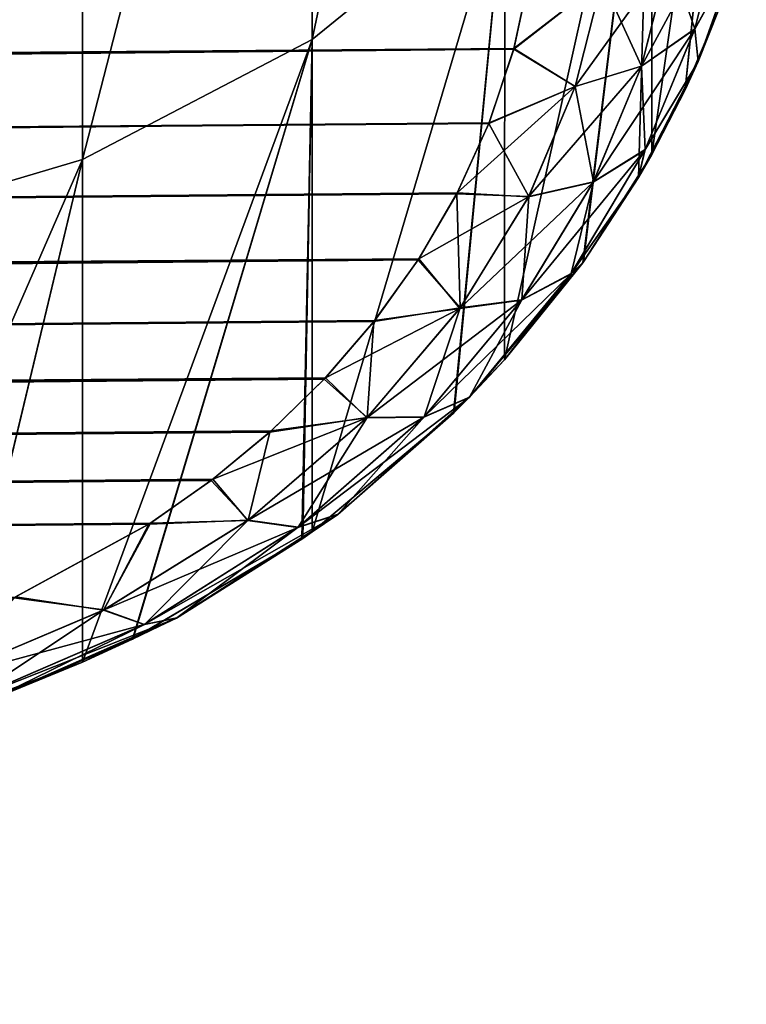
# Model space of a CAD drawing. Header units: millimetres. Extents: x -128 to 173, y -40 to 30.
# Tile 243 of 256: x 172.208 to 172.797, y -22.635 to -21.837. Entities that reach past the tile are written whole.
import ezdxf

# ---------------------------------------------------------------- set-up
doc = ezdxf.new("R2010")
doc.units = ezdxf.units.MM
doc.header["$LTSCALE"] = 56.728605
for name, color, linetype in [('261', 7, 'CONTINUOUS'), ('262', 7, 'CONTINUOUS'), ('265', 7, 'CONTINUOUS'), ('267', 7, 'CONTINUOUS')]:
    doc.layers.add(name, color=color, linetype=linetype)

msp = doc.modelspace()

# ---------------------------------------------------------------- linework, layer by layer
at = {"layer": '261', "color": 7, "linetype": 'CONTINUOUS'}
for points in [[(172.44463, -21.85268, -5.02936), (172.44463, -21.22486, -7.23458), (172.60102, -21.11084, -7.09312), (172.44463, -21.85268, -5.02936)], [(172.60102, -21.72558, -4.89685), (172.44463, -21.85268, -5.02936), (172.60102, -21.11084, -7.09312), (172.60102, -21.72558, -4.89685)], [(172.44463, -21.22488, 7.23452), (172.44463, -21.85269, 5.0293), (172.60102, -21.11084, 7.09311), (172.44463, -21.22488, 7.23452)], [(172.60102, -21.11084, 7.09311), (172.44463, -21.85269, 5.0293), (172.60102, -21.72558, 4.89683), (172.60102, -21.11084, 7.09311)], [(172.25859, -21.95005, -5.12134), (172.25859, -21.31311, -7.33376), (172.44463, -21.22486, -7.23458), (172.25859, -21.95005, -5.12134)], [(172.44463, -21.85268, -5.02936), (172.25859, -21.95005, -5.12134), (172.44463, -21.22486, -7.23458), (172.44463, -21.85268, -5.02936)], [(172.25859, -21.31311, 7.33378), (172.25859, -21.95005, 5.12136), (172.44463, -21.22488, 7.23452), (172.25859, -21.31311, 7.33378)], [(172.44463, -21.22488, 7.23452), (172.25859, -21.95005, 5.12136), (172.44463, -21.85269, 5.0293), (172.44463, -21.22488, 7.23452)], [(172.05185, -22.01134, -5.17689), (172.05185, -21.36888, -7.39395), (172.25859, -21.31311, -7.33376), (172.05185, -22.01134, -5.17689)], [(172.25859, -21.95005, -5.12134), (172.05185, -22.01134, -5.17689), (172.25859, -21.31311, -7.33376), (172.25859, -21.95005, -5.12134)], [(172.05185, -21.36888, 7.39394), (172.05185, -22.01135, 5.17689), (172.25859, -21.31311, 7.33378), (172.05185, -21.36888, 7.39394)], [(172.25859, -21.31311, 7.33378), (172.05185, -22.01135, 5.17689), (172.25859, -21.95005, 5.12136), (172.25859, -21.31311, 7.33378)], [(172.72028, -21.5749, 4.72798), (172.71995, -21.94612, 2.49542), (172.79667, -21.40915, 4.52246), (172.72028, -21.5749, 4.72798)], [(172.71995, -21.94612, 2.49542), (172.74699, -21.89344, 2.44251), (172.79667, -21.40915, 4.52246), (172.71995, -21.94612, 2.49542)], [(172.71996, -21.94609, -2.4954), (172.72028, -21.5749, -4.72798), (172.79667, -21.40915, -4.52244), (172.71996, -21.94609, -2.4954)], [(172.74722, -21.89296, -2.44202), (172.71996, -21.94609, -2.4954), (172.79667, -21.40915, -4.52244), (172.74722, -21.89296, -2.44202)], [(172.79667, -21.40915, 4.52246), (172.74699, -21.89344, 2.44251), (172.7744, -21.82852, 2.37484), (172.79667, -21.40915, 4.52246)], [(172.77449, -21.82829, -2.3746), (172.74722, -21.89296, -2.44202), (172.79667, -21.40915, -4.52244), (172.77449, -21.82829, -2.3746)], [(172.60102, -21.72558, 4.89683), (172.60066, -22.11258, 2.65201), (172.72028, -21.5749, 4.72798), (172.60102, -21.72558, 4.89683)], [(172.60066, -22.11258, 2.65201), (172.66418, -22.03382, 2.57983), (172.72028, -21.5749, 4.72798), (172.60066, -22.11258, 2.65201)], [(172.60068, -22.11256, -2.65199), (172.60102, -21.72558, -4.89685), (172.72028, -21.5749, -4.72798), (172.60068, -22.11256, -2.65199)], [(172.66463, -22.0332, -2.57924), (172.60068, -22.11256, -2.65199), (172.72028, -21.5749, -4.72798), (172.66463, -22.0332, -2.57924)], [(172.72028, -21.5749, 4.72798), (172.66418, -22.03382, 2.57983), (172.70936, -21.9646, 2.51357), (172.72028, -21.5749, 4.72798)], [(172.71996, -21.94609, -2.4954), (172.66463, -22.0332, -2.57924), (172.72028, -21.5749, -4.72798), (172.71996, -21.94609, -2.4954)], [(172.71995, -21.94612, 2.49542), (172.72028, -21.5749, 4.72798), (172.70936, -21.9646, 2.51357), (172.71995, -21.94612, 2.49542)], [(172.44456, -22.252, -2.77211), (172.44463, -21.85268, -5.02936), (172.60102, -21.72558, -4.89685), (172.44456, -22.252, -2.77211)], [(172.55987, -22.15515, -2.68969), (172.44456, -22.252, -2.77211), (172.60102, -21.72558, -4.89685), (172.55987, -22.15515, -2.68969)], [(172.44463, -21.85269, 5.0293), (172.44456, -22.25201, 2.77209), (172.60102, -21.72558, 4.89683), (172.44463, -21.85269, 5.0293)], [(172.44456, -22.25201, 2.77209), (172.55925, -22.15576, 2.69022), (172.60102, -21.72558, 4.89683), (172.44456, -22.25201, 2.77209)], [(172.60102, -21.72558, 4.89683), (172.55925, -22.15576, 2.69022), (172.60066, -22.11258, 2.65201), (172.60102, -21.72558, 4.89683)], [(172.60068, -22.11256, -2.65199), (172.55987, -22.15515, -2.68969), (172.60102, -21.72558, -4.89685), (172.60068, -22.11256, -2.65199)], [(172.25846, -22.35783, -2.85714), (172.25859, -21.95005, -5.12134), (172.44463, -21.85268, -5.02936), (172.25846, -22.35783, -2.85714)], [(172.29964, -22.33869, -2.84215), (172.25846, -22.35783, -2.85714), (172.44463, -21.85268, -5.02936), (172.29964, -22.33869, -2.84215)], [(172.25859, -21.95005, 5.12136), (172.25846, -22.35783, 2.85714), (172.44463, -21.85269, 5.0293), (172.25859, -21.95005, 5.12136)], [(172.25846, -22.35783, 2.85714), (172.299, -22.339, 2.8424), (172.44463, -21.85269, 5.0293), (172.25846, -22.35783, 2.85714)], [(172.44463, -21.85269, 5.0293), (172.299, -22.339, 2.8424), (172.43632, -22.25785, 2.77693), (172.44463, -21.85269, 5.0293)], [(172.43703, -22.25735, -2.77653), (172.29964, -22.33869, -2.84215), (172.44463, -21.85268, -5.02936), (172.43703, -22.25735, -2.77653)], [(172.44456, -22.25201, 2.77209), (172.44463, -21.85269, 5.0293), (172.43632, -22.25785, 2.77693), (172.44456, -22.25201, 2.77209)], [(172.44456, -22.252, -2.77211), (172.43703, -22.25735, -2.77653), (172.44463, -21.85268, -5.02936), (172.44456, -22.252, -2.77211)], [(172.05176, -22.42423, -2.90764), (172.05185, -22.01134, -5.17689), (172.25859, -21.95005, -5.12134), (172.05176, -22.42423, -2.90764)], [(172.15115, -22.3981, -2.88809), (172.05176, -22.42423, -2.90764), (172.25859, -21.95005, -5.12134), (172.15115, -22.3981, -2.88809)], [(172.05185, -22.01135, 5.17689), (172.05178, -22.42423, 2.90763), (172.25859, -21.95005, 5.12136), (172.05185, -22.01135, 5.17689)], [(172.05178, -22.42423, 2.90763), (172.15079, -22.39822, 2.88817), (172.25859, -21.95005, 5.12136), (172.05178, -22.42423, 2.90763)], [(172.25859, -21.95005, 5.12136), (172.15079, -22.39822, 2.88817), (172.25846, -22.35783, 2.85714), (172.25859, -21.95005, 5.12136)], [(172.25846, -22.35783, -2.85714), (172.15115, -22.3981, -2.88809), (172.25859, -21.95005, -5.12134), (172.25846, -22.35783, -2.85714)], [(172.70938, -21.96457, -2.51354), (172.66463, -22.0332, -2.57924), (172.71996, -21.94609, -2.4954), (172.70938, -21.96457, -2.51354)]]:
    msp.add_3dface(points, dxfattribs=at)
at = {"layer": '262', "color": 7, "linetype": 'CONTINUOUS'}
for points in [[(132.56122, -21.87109, -1.57183), (132.50749, -21.89989, -1.63178), (172.63713, -21.46264, -1.43785), (132.56122, -21.87109, -1.57183)], [(172.63713, -21.46264, -1.43785), (132.50749, -21.89989, -1.63178), (172.63295, -21.58643, -1.70566), (172.63713, -21.46264, -1.43785)], [(132.63862, -21.82919, -1.47927), (132.56122, -21.87109, -1.57183), (172.63713, -21.46264, -1.43785), (132.63862, -21.82919, -1.47927)], [(132.35808, -21.97866, -1.78321), (132.18942, -22.06516, -1.93224), (172.63295, -21.58643, -1.70566), (132.35808, -21.97866, -1.78321)], [(172.63295, -21.58643, -1.70566), (132.18942, -22.06516, -1.93224), (172.62809, -21.73087, -1.96287), (172.63295, -21.58643, -1.70566)], [(132.50749, -21.89989, -1.63178), (132.35808, -21.97866, -1.78321), (172.63295, -21.58643, -1.70566), (132.50749, -21.89989, -1.63178)], [(132.37415, -21.97028, 1.76787), (132.52185, -21.8922, 1.61605), (172.63295, -21.58638, 1.70557), (132.37415, -21.97028, 1.76787)], [(172.62809, -21.73087, 1.96287), (132.37415, -21.97028, 1.76787), (172.63295, -21.58638, 1.70557), (172.62809, -21.73087, 1.96287)], [(132.52185, -21.8922, 1.61605), (132.56102, -21.8712, 1.57206), (172.63295, -21.58638, 1.70557), (132.52185, -21.8922, 1.61605)], [(132.56102, -21.8712, 1.57206), (132.65131, -21.82228, 1.46334), (172.63295, -21.58638, 1.70557), (132.56102, -21.8712, 1.57206)], [(132.18942, -22.06516, -1.93224), (132.00199, -22.15796, -2.07635), (172.62809, -21.73087, -1.96287), (132.18942, -22.06516, -1.93224)], [(172.62809, -21.73087, -1.96287), (132.00199, -22.15796, -2.07635), (172.62189, -21.79682, -2.0663), (172.62809, -21.73087, -1.96287)], [(132.0223, -22.14807, 2.06167), (132.20761, -22.05596, 1.91713), (172.62809, -21.73087, 1.96287), (132.0223, -22.14807, 2.06167)], [(172.62183, -21.79719, 2.06687), (132.0223, -22.14807, 2.06167), (172.62809, -21.73087, 1.96287), (172.62183, -21.79719, 2.06687)], [(132.20761, -22.05596, 1.91713), (132.37415, -21.97028, 1.76787), (172.62809, -21.73087, 1.96287), (132.20761, -22.05596, 1.91713)], [(172.62189, -21.79682, -2.0663), (132.00199, -22.15796, -2.07635), (172.60832, -21.86012, -2.15894), (172.62189, -21.79682, -2.0663)], [(172.60816, -21.86068, 2.15974), (132.0223, -22.14807, 2.06167), (172.62183, -21.79719, 2.06687), (172.60816, -21.86068, 2.15974)], [(131.79883, -22.25412, -2.21174), (131.79212, -22.25722, -2.21589), (172.60832, -21.86012, -2.15894), (131.79883, -22.25412, -2.21174)], [(172.60832, -21.86012, -2.15894), (131.79212, -22.25722, -2.21589), (172.58821, -21.92027, -2.2417), (172.60832, -21.86012, -2.15894)], [(132.00199, -22.15796, -2.07635), (131.79883, -22.25412, -2.21174), (172.60832, -21.86012, -2.15894), (132.00199, -22.15796, -2.07635)], [(131.81961, -22.2445, 2.19876), (132.0223, -22.14807, 2.06167), (172.60816, -21.86068, 2.15974), (131.81961, -22.2445, 2.19876)], [(172.58794, -21.92095, 2.24261), (131.81961, -22.2445, 2.19876), (172.60816, -21.86068, 2.15974), (172.58794, -21.92095, 2.24261)], [(131.79212, -22.25722, -2.21589), (131.58389, -22.35031, -2.3354), (172.58821, -21.92027, -2.2417), (131.79212, -22.25722, -2.21589)], [(172.58821, -21.92027, -2.2417), (131.58389, -22.35031, -2.3354), (172.56233, -21.97707, -2.31563), (172.58821, -21.92027, -2.2417)], [(131.79215, -22.2572, 2.21587), (131.81961, -22.2445, 2.19876), (172.58794, -21.92095, 2.24261), (131.79215, -22.2572, 2.21587)], [(172.5619, -21.9779, 2.31668), (131.79215, -22.2572, 2.21587), (172.58794, -21.92095, 2.24261), (172.5619, -21.9779, 2.31668)], [(172.56233, -21.97707, -2.31563), (131.58389, -22.35031, -2.3354), (172.53124, -22.03051, -2.3818), (172.56233, -21.97707, -2.31563)], [(131.60271, -22.34209, 2.32525), (131.79215, -22.2572, 2.21587), (172.5619, -21.9779, 2.31668), (131.60271, -22.34209, 2.32525)], [(172.53062, -22.03147, 2.38296), (131.60271, -22.34209, 2.32525), (172.5619, -21.9779, 2.31668), (172.53062, -22.03147, 2.38296)], [(131.58389, -22.35031, -2.3354), (131.36154, -22.44294, -2.44499), (172.53124, -22.03051, -2.3818), (131.58389, -22.35031, -2.3354)], [(172.53124, -22.03051, -2.3818), (131.36154, -22.44294, -2.44499), (172.49544, -22.08055, -2.44102), (172.53124, -22.03051, -2.3818)], [(131.3767, -22.4368, 2.438), (131.60271, -22.34209, 2.32525), (172.53062, -22.03147, 2.38296), (131.3767, -22.4368, 2.438)], [(172.49465, -22.08156, 2.44218), (131.3767, -22.4368, 2.438), (172.53062, -22.03147, 2.38296), (172.49465, -22.08156, 2.44218)], [(172.49544, -22.08055, -2.44102), (131.36154, -22.44294, -2.44499), (172.45542, -22.12709, -2.49387), (172.49544, -22.08055, -2.44102)], [(172.45442, -22.12814, 2.49504), (131.3767, -22.4368, 2.438), (172.49465, -22.08156, 2.44218), (172.45442, -22.12814, 2.49504)], [(131.36154, -22.44294, -2.44499), (131.1366, -22.52856, -2.53904), (172.45542, -22.12709, -2.49387), (131.36154, -22.44294, -2.44499)], [(172.45542, -22.12709, -2.49387), (131.1366, -22.52856, -2.53904), (172.41154, -22.17006, -2.54089), (172.45542, -22.12709, -2.49387)], [(131.14802, -22.52441, 2.53464), (131.3767, -22.4368, 2.438), (172.45442, -22.12814, 2.49504), (131.14802, -22.52441, 2.53464)], [(172.41037, -22.17111, 2.54201), (131.14802, -22.52441, 2.53464), (172.45442, -22.12814, 2.49504), (172.41037, -22.17111, 2.54201)], [(131.1366, -22.52856, -2.53904), (130.91436, -22.60426, -2.61694), (172.41154, -22.17006, -2.54089), (131.1366, -22.52856, -2.53904)], [(172.41154, -22.17006, -2.54089), (130.91436, -22.60426, -2.61694), (172.36418, -22.2094, -2.5825), (172.41154, -22.17006, -2.54089)], [(172.36289, -22.21038, 2.58352), (131.14802, -22.52441, 2.53464), (172.41037, -22.17111, 2.54201), (172.36289, -22.21038, 2.58352)], [(172.36418, -22.2094, -2.5825), (130.91436, -22.60426, -2.61694), (172.31361, -22.24505, -2.61907), (172.36418, -22.2094, -2.5825)], [(130.92313, -22.60142, 2.6141), (131.14802, -22.52441, 2.53464), (172.36289, -22.21038, 2.58352), (130.92313, -22.60142, 2.6141)], [(172.31225, -22.24591, 2.61994), (130.92313, -22.60142, 2.6141), (172.36289, -22.21038, 2.58352), (172.31225, -22.24591, 2.61994)], [(130.91436, -22.60426, -2.61694), (130.81383, -22.63528, -2.64752), (172.31361, -22.24505, -2.61907), (130.91436, -22.60426, -2.61694)], [(172.31361, -22.24505, -2.61907), (130.81383, -22.63528, -2.64752), (172.20419, -22.30486, -2.67806), (172.31361, -22.24505, -2.61907)], [(130.814, -22.63519, 2.64743), (130.92313, -22.60142, 2.6141), (172.31225, -22.24591, 2.61994), (130.814, -22.63519, 2.64743)], [(172.20277, -22.30551, 2.67868), (130.814, -22.63519, 2.64743), (172.31225, -22.24591, 2.61994), (172.20277, -22.30551, 2.67868)]]:
    msp.add_3dface(points, dxfattribs=at)
at = {"layer": '265', "color": 7, "linetype": 'CONTINUOUS'}
for points in [[(172.77814, -21.75089, 2.14292), (172.75488, -21.84417, 2.27485), (172.73452, -21.78443, 2.11549), (172.77814, -21.75089, 2.14292)], [(172.77814, -21.75089, 2.14292), (172.78964, -21.78159, 2.28155), (172.75488, -21.84417, 2.27485), (172.77814, -21.75089, 2.14292)], [(172.73452, -21.78443, 2.11549), (172.71182, -21.87426, 2.2429), (172.67992, -21.80465, 2.09574), (172.73452, -21.78443, 2.11549)], [(172.73452, -21.78443, 2.11549), (172.75488, -21.84417, 2.27485), (172.71182, -21.87426, 2.2429), (172.73452, -21.78443, 2.11549)], [(172.78964, -21.78159, 2.28155), (172.75775, -21.87052, 2.39921), (172.75488, -21.84417, 2.27485), (172.78964, -21.78159, 2.28155)], [(172.7744, -21.82852, 2.37484), (172.75775, -21.87052, 2.39921), (172.78964, -21.78159, 2.28155), (172.7744, -21.82852, 2.37484)], [(172.60816, -21.86068, 2.15974), (172.62183, -21.79719, 2.06687), (172.67992, -21.80465, 2.09574), (172.60816, -21.86068, 2.15974)], [(172.60816, -21.86068, 2.15974), (172.67992, -21.80465, 2.09574), (172.65793, -21.89074, 2.21833), (172.60816, -21.86068, 2.15974)], [(172.67992, -21.80465, 2.09574), (172.71182, -21.87426, 2.2429), (172.65793, -21.89074, 2.21833), (172.67992, -21.80465, 2.09574)], [(172.7744, -21.82852, 2.37484), (172.74699, -21.89344, 2.44251), (172.75775, -21.87052, 2.39921), (172.7744, -21.82852, 2.37484)], [(172.75488, -21.84417, 2.27485), (172.71466, -21.94209, 2.40164), (172.71182, -21.87426, 2.2429), (172.75488, -21.84417, 2.27485)], [(172.75488, -21.84417, 2.27485), (172.75775, -21.87052, 2.39921), (172.71466, -21.94209, 2.40164), (172.75488, -21.84417, 2.27485)], [(172.58794, -21.92095, 2.24261), (172.60816, -21.86068, 2.15974), (172.65793, -21.89074, 2.21833), (172.58794, -21.92095, 2.24261)], [(172.71995, -21.94612, 2.49542), (172.70936, -21.9646, 2.51357), (172.75775, -21.87052, 2.39921), (172.71995, -21.94612, 2.49542)], [(172.75775, -21.87052, 2.39921), (172.70936, -21.9646, 2.51357), (172.71466, -21.94209, 2.40164), (172.75775, -21.87052, 2.39921)], [(172.74699, -21.89344, 2.44251), (172.71995, -21.94612, 2.49542), (172.75775, -21.87052, 2.39921), (172.74699, -21.89344, 2.44251)], [(172.71182, -21.87426, 2.2429), (172.67274, -21.96807, 2.36493), (172.65793, -21.89074, 2.21833), (172.71182, -21.87426, 2.2429)], [(172.71182, -21.87426, 2.2429), (172.71466, -21.94209, 2.40164), (172.67274, -21.96807, 2.36493), (172.71182, -21.87426, 2.2429)], [(172.58794, -21.92095, 2.24261), (172.65793, -21.89074, 2.21833), (172.62027, -21.98001, 2.3352), (172.58794, -21.92095, 2.24261)], [(172.65793, -21.89074, 2.21833), (172.67274, -21.96807, 2.36493), (172.62027, -21.98001, 2.3352), (172.65793, -21.89074, 2.21833)], [(172.5619, -21.9779, 2.31668), (172.58794, -21.92095, 2.24261), (172.62027, -21.98001, 2.3352), (172.5619, -21.9779, 2.31668)], [(172.71466, -21.94209, 2.40164), (172.70936, -21.9646, 2.51357), (172.65467, -22.04266, 2.5213), (172.71466, -21.94209, 2.40164)], [(172.71466, -21.94209, 2.40164), (172.65467, -22.04266, 2.5213), (172.67274, -21.96807, 2.36493), (172.71466, -21.94209, 2.40164)], [(172.67274, -21.96807, 2.36493), (172.65467, -22.04266, 2.5213), (172.61471, -22.0639, 2.47968), (172.67274, -21.96807, 2.36493)], [(172.67274, -21.96807, 2.36493), (172.61471, -22.0639, 2.47968), (172.62027, -21.98001, 2.3352), (172.67274, -21.96807, 2.36493)], [(172.70936, -21.9646, 2.51357), (172.66418, -22.03382, 2.57983), (172.65467, -22.04266, 2.5213), (172.70936, -21.9646, 2.51357)], [(172.53062, -22.03147, 2.38296), (172.5619, -21.9779, 2.31668), (172.5647, -22.07051, 2.44453), (172.53062, -22.03147, 2.38296)], [(172.5619, -21.9779, 2.31668), (172.62027, -21.98001, 2.3352), (172.5647, -22.07051, 2.44453), (172.5619, -21.9779, 2.31668)], [(172.62027, -21.98001, 2.3352), (172.61471, -22.0639, 2.47968), (172.5647, -22.07051, 2.44453), (172.62027, -21.98001, 2.3352)], [(172.49465, -22.08156, 2.44218), (172.53062, -22.03147, 2.38296), (172.5647, -22.07051, 2.44453), (172.49465, -22.08156, 2.44218)], [(172.66418, -22.03382, 2.57983), (172.60066, -22.11258, 2.65201), (172.65467, -22.04266, 2.5213), (172.66418, -22.03382, 2.57983)], [(172.65467, -22.04266, 2.5213), (172.60066, -22.11258, 2.65201), (172.57223, -22.14275, 2.63119), (172.65467, -22.04266, 2.5213)], [(172.65467, -22.04266, 2.5213), (172.57223, -22.14275, 2.63119), (172.61471, -22.0639, 2.47968), (172.65467, -22.04266, 2.5213)], [(172.61471, -22.0639, 2.47968), (172.57223, -22.14275, 2.63119), (172.53538, -22.15873, 2.58465), (172.61471, -22.0639, 2.47968)], [(172.61471, -22.0639, 2.47968), (172.53538, -22.15873, 2.58465), (172.5647, -22.07051, 2.44453), (172.61471, -22.0639, 2.47968)], [(172.49465, -22.08156, 2.44218), (172.5647, -22.07051, 2.44453), (172.48923, -22.15935, 2.54403), (172.49465, -22.08156, 2.44218)], [(172.5647, -22.07051, 2.44453), (172.53538, -22.15873, 2.58465), (172.48923, -22.15935, 2.54403), (172.5647, -22.07051, 2.44453)], [(172.45442, -22.12814, 2.49504), (172.49465, -22.08156, 2.44218), (172.48923, -22.15935, 2.54403), (172.45442, -22.12814, 2.49504)], [(172.60066, -22.11258, 2.65201), (172.55925, -22.15576, 2.69022), (172.57223, -22.14275, 2.63119), (172.60066, -22.11258, 2.65201)], [(172.41037, -22.17111, 2.54201), (172.45442, -22.12814, 2.49504), (172.48923, -22.15935, 2.54403), (172.41037, -22.17111, 2.54201)], [(172.57223, -22.14275, 2.63119), (172.55925, -22.15576, 2.69022), (172.46572, -22.23774, 2.72805), (172.57223, -22.14275, 2.63119)], [(172.57223, -22.14275, 2.63119), (172.46572, -22.23774, 2.72805), (172.53538, -22.15873, 2.58465), (172.57223, -22.14275, 2.63119)], [(172.41037, -22.17111, 2.54201), (172.48923, -22.15935, 2.54403), (172.39285, -22.24255, 2.63095), (172.41037, -22.17111, 2.54201)], [(172.48923, -22.15935, 2.54403), (172.43337, -22.24824, 2.67684), (172.39285, -22.24255, 2.63095), (172.48923, -22.15935, 2.54403)], [(172.53538, -22.15873, 2.58465), (172.46572, -22.23774, 2.72805), (172.43337, -22.24824, 2.67684), (172.53538, -22.15873, 2.58465)], [(172.53538, -22.15873, 2.58465), (172.43337, -22.24824, 2.67684), (172.48923, -22.15935, 2.54403), (172.53538, -22.15873, 2.58465)], [(172.55925, -22.15576, 2.69022), (172.44456, -22.25201, 2.77209), (172.46572, -22.23774, 2.72805), (172.55925, -22.15576, 2.69022)], [(172.36289, -22.21038, 2.58352), (172.41037, -22.17111, 2.54201), (172.39285, -22.24255, 2.63095), (172.36289, -22.21038, 2.58352)], [(172.31225, -22.24591, 2.61994), (172.36289, -22.21038, 2.58352), (172.39285, -22.24255, 2.63095), (172.31225, -22.24591, 2.61994)], [(172.46572, -22.23774, 2.72805), (172.43632, -22.25785, 2.77693), (172.33501, -22.32192, 2.80834), (172.46572, -22.23774, 2.72805)], [(172.46572, -22.23774, 2.72805), (172.33501, -22.32192, 2.80834), (172.43337, -22.24824, 2.67684), (172.46572, -22.23774, 2.72805)], [(172.44456, -22.25201, 2.77209), (172.43632, -22.25785, 2.77693), (172.46572, -22.23774, 2.72805), (172.44456, -22.25201, 2.77209)], [(172.20277, -22.30551, 2.67868), (172.31225, -22.24591, 2.61994), (172.27586, -22.31537, 2.70242), (172.20277, -22.30551, 2.67868)], [(172.31225, -22.24591, 2.61994), (172.39285, -22.24255, 2.63095), (172.27586, -22.31537, 2.70242), (172.31225, -22.24591, 2.61994)], [(172.39285, -22.24255, 2.63095), (172.30876, -22.32716, 2.75299), (172.27586, -22.31537, 2.70242), (172.39285, -22.24255, 2.63095)], [(172.43337, -22.24824, 2.67684), (172.30876, -22.32716, 2.75299), (172.39285, -22.24255, 2.63095), (172.43337, -22.24824, 2.67684)], [(172.43337, -22.24824, 2.67684), (172.33501, -22.32192, 2.80834), (172.30876, -22.32716, 2.75299), (172.43337, -22.24824, 2.67684)], [(172.43632, -22.25785, 2.77693), (172.299, -22.339, 2.8424), (172.33501, -22.32192, 2.80834), (172.43632, -22.25785, 2.77693)], [(172.20277, -22.30551, 2.67868), (172.27586, -22.31537, 2.70242), (172.14071, -22.37263, 2.75568), (172.20277, -22.30551, 2.67868)], [(172.27586, -22.31537, 2.70242), (172.16406, -22.38959, 2.80997), (172.14071, -22.37263, 2.75568), (172.27586, -22.31537, 2.70242)], [(172.30876, -22.32716, 2.75299), (172.16406, -22.38959, 2.80997), (172.27586, -22.31537, 2.70242), (172.30876, -22.32716, 2.75299)], [(172.30876, -22.32716, 2.75299), (172.18265, -22.38877, 2.86856), (172.16406, -22.38959, 2.80997), (172.30876, -22.32716, 2.75299)], [(172.33501, -22.32192, 2.80834), (172.25846, -22.35783, 2.85714), (172.18265, -22.38877, 2.86856), (172.33501, -22.32192, 2.80834)], [(172.33501, -22.32192, 2.80834), (172.18265, -22.38877, 2.86856), (172.30876, -22.32716, 2.75299), (172.33501, -22.32192, 2.80834)], [(172.299, -22.339, 2.8424), (172.25846, -22.35783, 2.85714), (172.33501, -22.32192, 2.80834), (172.299, -22.339, 2.8424)], [(172.25846, -22.35783, 2.85714), (172.15079, -22.39822, 2.88817), (172.18265, -22.38877, 2.86856), (172.25846, -22.35783, 2.85714)]]:
    msp.add_3dface(points, dxfattribs=at)
at = {"layer": '267', "color": 7, "linetype": 'CONTINUOUS'}
for points in [[(172.75481, -21.84438, -2.27514), (172.77813, -21.751, -2.14307), (172.71175, -21.87446, -2.24318), (172.75481, -21.84438, -2.27514)], [(172.71175, -21.87446, -2.24318), (172.77813, -21.751, -2.14307), (172.73451, -21.78453, -2.11563), (172.71175, -21.87446, -2.24318)], [(172.75481, -21.84438, -2.27514), (172.78962, -21.78162, -2.28159), (172.77813, -21.751, -2.14307), (172.75481, -21.84438, -2.27514)], [(172.77449, -21.82829, -2.3746), (172.79654, -21.76079, -2.30111), (172.75774, -21.87057, -2.39927), (172.77449, -21.82829, -2.3746)], [(172.75774, -21.87057, -2.39927), (172.79654, -21.76079, -2.30111), (172.78962, -21.78162, -2.28159), (172.75774, -21.87057, -2.39927)], [(172.71175, -21.87446, -2.24318), (172.73451, -21.78453, -2.11563), (172.65786, -21.89093, -2.2186), (172.71175, -21.87446, -2.24318)], [(172.65786, -21.89093, -2.2186), (172.73451, -21.78453, -2.11563), (172.67991, -21.80474, -2.09587), (172.65786, -21.89093, -2.2186)], [(172.75774, -21.87057, -2.39927), (172.78962, -21.78162, -2.28159), (172.75481, -21.84438, -2.27514), (172.75774, -21.87057, -2.39927)], [(172.62189, -21.79682, -2.0663), (172.60832, -21.86012, -2.15894), (172.67991, -21.80474, -2.09587), (172.62189, -21.79682, -2.0663)], [(172.60832, -21.86012, -2.15894), (172.65786, -21.89093, -2.2186), (172.67991, -21.80474, -2.09587), (172.60832, -21.86012, -2.15894)], [(172.74722, -21.89296, -2.44202), (172.77449, -21.82829, -2.3746), (172.75774, -21.87057, -2.39927), (172.74722, -21.89296, -2.44202)], [(172.71452, -21.94239, -2.40202), (172.75481, -21.84438, -2.27514), (172.6726, -21.96836, -2.36529), (172.71452, -21.94239, -2.40202)], [(172.6726, -21.96836, -2.36529), (172.75481, -21.84438, -2.27514), (172.71175, -21.87446, -2.24318), (172.6726, -21.96836, -2.36529)], [(172.71452, -21.94239, -2.40202), (172.75774, -21.87057, -2.39927), (172.75481, -21.84438, -2.27514), (172.71452, -21.94239, -2.40202)], [(172.60832, -21.86012, -2.15894), (172.58821, -21.92027, -2.2417), (172.65786, -21.89093, -2.2186), (172.60832, -21.86012, -2.15894)], [(172.70938, -21.96457, -2.51354), (172.71996, -21.94609, -2.4954), (172.75774, -21.87057, -2.39927), (172.70938, -21.96457, -2.51354)], [(172.70938, -21.96457, -2.51354), (172.75774, -21.87057, -2.39927), (172.71452, -21.94239, -2.40202), (172.70938, -21.96457, -2.51354)], [(172.71996, -21.94609, -2.4954), (172.74722, -21.89296, -2.44202), (172.75774, -21.87057, -2.39927), (172.71996, -21.94609, -2.4954)], [(172.6726, -21.96836, -2.36529), (172.71175, -21.87446, -2.24318), (172.62013, -21.98028, -2.33555), (172.6726, -21.96836, -2.36529)], [(172.62013, -21.98028, -2.33555), (172.71175, -21.87446, -2.24318), (172.65786, -21.89093, -2.2186), (172.62013, -21.98028, -2.33555)], [(172.58821, -21.92027, -2.2417), (172.56233, -21.97707, -2.31563), (172.65786, -21.89093, -2.2186), (172.58821, -21.92027, -2.2417)], [(172.56233, -21.97707, -2.31563), (172.62013, -21.98028, -2.33555), (172.65786, -21.89093, -2.2186), (172.56233, -21.97707, -2.31563)], [(172.65441, -22.04302, -2.5217), (172.71452, -21.94239, -2.40202), (172.61447, -22.06423, -2.48006), (172.65441, -22.04302, -2.5217)], [(172.61447, -22.06423, -2.48006), (172.71452, -21.94239, -2.40202), (172.6726, -21.96836, -2.36529), (172.61447, -22.06423, -2.48006)], [(172.65441, -22.04302, -2.5217), (172.70938, -21.96457, -2.51354), (172.71452, -21.94239, -2.40202), (172.65441, -22.04302, -2.5217)], [(172.61447, -22.06423, -2.48006), (172.6726, -21.96836, -2.36529), (172.56447, -22.07082, -2.4449), (172.61447, -22.06423, -2.48006)], [(172.56447, -22.07082, -2.4449), (172.6726, -21.96836, -2.36529), (172.62013, -21.98028, -2.33555), (172.56447, -22.07082, -2.4449)], [(172.66463, -22.0332, -2.57924), (172.70938, -21.96457, -2.51354), (172.65441, -22.04302, -2.5217), (172.66463, -22.0332, -2.57924)], [(172.56233, -21.97707, -2.31563), (172.53124, -22.03051, -2.3818), (172.62013, -21.98028, -2.33555), (172.56233, -21.97707, -2.31563)], [(172.53124, -22.03051, -2.3818), (172.56447, -22.07082, -2.4449), (172.62013, -21.98028, -2.33555), (172.53124, -22.03051, -2.3818)], [(172.53124, -22.03051, -2.3818), (172.49544, -22.08055, -2.44102), (172.56447, -22.07082, -2.4449), (172.53124, -22.03051, -2.3818)], [(172.60068, -22.11256, -2.65199), (172.66463, -22.0332, -2.57924), (172.57194, -22.14306, -2.63153), (172.60068, -22.11256, -2.65199)], [(172.57194, -22.14306, -2.63153), (172.66463, -22.0332, -2.57924), (172.65441, -22.04302, -2.5217), (172.57194, -22.14306, -2.63153)], [(172.57194, -22.14306, -2.63153), (172.65441, -22.04302, -2.5217), (172.53509, -22.15902, -2.58498), (172.57194, -22.14306, -2.63153)], [(172.53509, -22.15902, -2.58498), (172.65441, -22.04302, -2.5217), (172.61447, -22.06423, -2.48006), (172.53509, -22.15902, -2.58498)], [(172.53509, -22.15902, -2.58498), (172.61447, -22.06423, -2.48006), (172.48896, -22.15962, -2.54434), (172.53509, -22.15902, -2.58498)], [(172.48896, -22.15962, -2.54434), (172.61447, -22.06423, -2.48006), (172.56447, -22.07082, -2.4449), (172.48896, -22.15962, -2.54434)], [(172.49544, -22.08055, -2.44102), (172.45542, -22.12709, -2.49387), (172.56447, -22.07082, -2.4449), (172.49544, -22.08055, -2.44102)], [(172.45542, -22.12709, -2.49387), (172.48896, -22.15962, -2.54434), (172.56447, -22.07082, -2.4449), (172.45542, -22.12709, -2.49387)], [(172.55987, -22.15515, -2.68969), (172.60068, -22.11256, -2.65199), (172.57194, -22.14306, -2.63153), (172.55987, -22.15515, -2.68969)], [(172.45542, -22.12709, -2.49387), (172.41154, -22.17006, -2.54089), (172.48896, -22.15962, -2.54434), (172.45542, -22.12709, -2.49387)], [(172.46539, -22.238, -2.72831), (172.57194, -22.14306, -2.63153), (172.43306, -22.24848, -2.67708), (172.46539, -22.238, -2.72831)], [(172.43306, -22.24848, -2.67708), (172.57194, -22.14306, -2.63153), (172.53509, -22.15902, -2.58498), (172.43306, -22.24848, -2.67708)], [(172.46539, -22.238, -2.72831), (172.55987, -22.15515, -2.68969), (172.57194, -22.14306, -2.63153), (172.46539, -22.238, -2.72831)], [(172.41154, -22.17006, -2.54089), (172.36418, -22.2094, -2.5825), (172.48896, -22.15962, -2.54434), (172.41154, -22.17006, -2.54089)], [(172.36418, -22.2094, -2.5825), (172.39256, -22.24278, -2.63118), (172.48896, -22.15962, -2.54434), (172.36418, -22.2094, -2.5825)], [(172.43306, -22.24848, -2.67708), (172.53509, -22.15902, -2.58498), (172.39256, -22.24278, -2.63118), (172.43306, -22.24848, -2.67708)], [(172.39256, -22.24278, -2.63118), (172.53509, -22.15902, -2.58498), (172.48896, -22.15962, -2.54434), (172.39256, -22.24278, -2.63118)], [(172.44456, -22.252, -2.77211), (172.55987, -22.15515, -2.68969), (172.46539, -22.238, -2.72831), (172.44456, -22.252, -2.77211)], [(172.36418, -22.2094, -2.5825), (172.31361, -22.24505, -2.61907), (172.39256, -22.24278, -2.63118), (172.36418, -22.2094, -2.5825)], [(172.33476, -22.32207, -2.80848), (172.46539, -22.238, -2.72831), (172.30852, -22.3273, -2.75313), (172.33476, -22.32207, -2.80848)], [(172.30852, -22.3273, -2.75313), (172.46539, -22.238, -2.72831), (172.43306, -22.24848, -2.67708), (172.30852, -22.3273, -2.75313)], [(172.33476, -22.32207, -2.80848), (172.44456, -22.252, -2.77211), (172.46539, -22.238, -2.72831), (172.33476, -22.32207, -2.80848)], [(172.31361, -22.24505, -2.61907), (172.20419, -22.30486, -2.67806), (172.27563, -22.3155, -2.70254), (172.31361, -22.24505, -2.61907)], [(172.31361, -22.24505, -2.61907), (172.27563, -22.3155, -2.70254), (172.39256, -22.24278, -2.63118), (172.31361, -22.24505, -2.61907)], [(172.27563, -22.3155, -2.70254), (172.43306, -22.24848, -2.67708), (172.39256, -22.24278, -2.63118), (172.27563, -22.3155, -2.70254)], [(172.30852, -22.3273, -2.75313), (172.43306, -22.24848, -2.67708), (172.27563, -22.3155, -2.70254), (172.30852, -22.3273, -2.75313)], [(172.43703, -22.25735, -2.77653), (172.44456, -22.252, -2.77211), (172.33476, -22.32207, -2.80848), (172.43703, -22.25735, -2.77653)], [(172.29964, -22.33869, -2.84215), (172.43703, -22.25735, -2.77653), (172.33476, -22.32207, -2.80848), (172.29964, -22.33869, -2.84215)], [(172.20419, -22.30486, -2.67806), (172.14055, -22.3727, -2.75573), (172.27563, -22.3155, -2.70254), (172.20419, -22.30486, -2.67806)], [(172.14055, -22.3727, -2.75573), (172.30852, -22.3273, -2.75313), (172.27563, -22.3155, -2.70254), (172.14055, -22.3727, -2.75573)], [(172.16389, -22.38966, -2.81002), (172.30852, -22.3273, -2.75313), (172.14055, -22.3727, -2.75573), (172.16389, -22.38966, -2.81002)], [(172.18248, -22.38885, -2.86862), (172.33476, -22.32207, -2.80848), (172.16389, -22.38966, -2.81002), (172.18248, -22.38885, -2.86862)], [(172.16389, -22.38966, -2.81002), (172.33476, -22.32207, -2.80848), (172.30852, -22.3273, -2.75313), (172.16389, -22.38966, -2.81002)], [(172.18248, -22.38885, -2.86862), (172.29964, -22.33869, -2.84215), (172.33476, -22.32207, -2.80848), (172.18248, -22.38885, -2.86862)], [(172.25846, -22.35783, -2.85714), (172.29964, -22.33869, -2.84215), (172.18248, -22.38885, -2.86862), (172.25846, -22.35783, -2.85714)], [(172.15115, -22.3981, -2.88809), (172.25846, -22.35783, -2.85714), (172.18248, -22.38885, -2.86862), (172.15115, -22.3981, -2.88809)]]:
    msp.add_3dface(points, dxfattribs=at)

doc.saveas('drawing.dxf')
